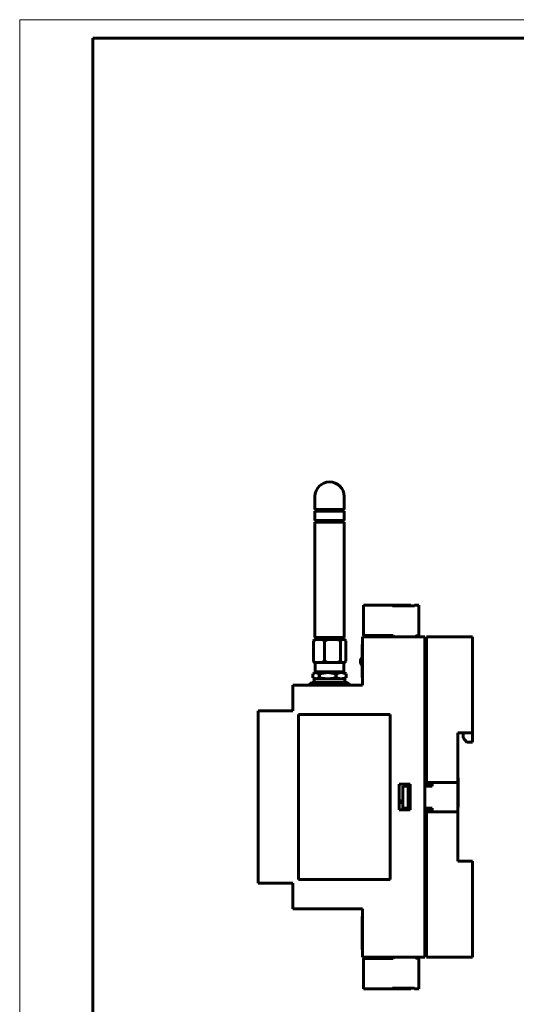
# Model space of a CAD drawing. Header units: millimetres. Extents: x 0 to 1188, y 0 to 420.
# Tile 2 of 17: x 0 to 136, y 151 to 420. Entities that reach past the tile are written whole.
import ezdxf

# ---------------------------------------------------------------- set-up
doc = ezdxf.new("R2010")
doc.units = ezdxf.units.MM
doc.linetypes.add('K5LT_BASIC', pattern=[0])
doc.linetypes.add('K5LT_THIN', pattern=[0])
doc.layers.add('Системный слой (1)', color=7, linetype='Continuous', true_color=0x909090)

# ---------------------------------------------------------------- blocks, each defined once
blk = doc.blocks.new('U129')
at = {"layer": 'Системный слой (1)', "color": 5, "linetype": 'K5LT_BASIC', "lineweight": 60, "true_color": 0x0000ff}
for p, q in [((81.65, 241.86), (82.49, 241.99)), ((82.49, 241.99), (82.95, 242.02))]:
    blk.add_line(p, q, dxfattribs=at)
blk.add_arc((81.67, 241.86), 0.016, 181.3287, 258.0288, dxfattribs=at)
blk = doc.blocks.new('U130')
at = {"layer": 'Системный слой (1)', "color": 5, "linetype": 'K5LT_BASIC', "lineweight": 60, "true_color": 0x0000ff}
blk.add_line((81.69, 242.02), (81.66, 242.01), dxfattribs=at)
blk.add_arc((81.67, 241.99), 0.0216, 114.4559, 166.3053, dxfattribs=at)
blk = doc.blocks.new('U131')
at = {"layer": 'Системный слой (1)', "color": 5, "linetype": 'K5LT_BASIC', "lineweight": 60, "true_color": 0x0000ff}
for p, q in [((84.29, 241.77), (86.79, 241.97)), ((86.79, 241.97), (86.95, 242.02))]:
    blk.add_line(p, q, dxfattribs=at)
blk = doc.blocks.new('U132')
at = {"layer": 'Системный слой (1)', "color": 5, "linetype": 'K5LT_BASIC', "lineweight": 60, "true_color": 0x0000ff}
for p, q in [((80.69, 242.02), (88.31, 242.02)), ((88.31, 242.02), (88.49, 242.02))]:
    blk.add_line(p, q, dxfattribs=at)
blk = doc.blocks.new('U133')
at = {"layer": 'Системный слой (1)', "color": 5, "linetype": 'K5LT_BASIC', "lineweight": 60, "true_color": 0x0000ff}
for p, q in [((97.09, 164.07), (98.66, 164.07)), ((108.21, 164.07), (110.59, 164.07))]:
    blk.add_line(p, q, dxfattribs=at)
blk = doc.blocks.new('U134')
at = {"layer": 'Системный слой (1)', "color": 5, "linetype": 'K5LT_BASIC', "lineweight": 60, "true_color": 0x0000ff}
for q in [(106.57, 211.05), (106.58, 211.05)]:
    blk.add_line((106.57, 211.05), q, dxfattribs=at)
blk = doc.blocks.new('U229')
at = {"color": 7, "linetype": 'K5LT_THIN', "lineweight": 18}
for p, q in [((0, 0), (0, 420)), ((0, 420), (594, 420))]:
    blk.add_line(p, q, dxfattribs=at)
at = {"color": 5, "linetype": 'K5LT_BASIC', "lineweight": 60, "true_color": 0x0000ff}
for p, q in [((20, 5), (20, 415)), ((20, 415), (589, 415))]:
    blk.add_line(p, q, dxfattribs=at)

msp = doc.modelspace()

# ---------------------------------------------------------------- linework, layer by layer
at = {"layer": 'Системный слой (1)', "color": 5, "linetype": 'K5LT_BASIC', "lineweight": 60, "true_color": 0x0000ff}
for p, q in [((80.59, 289.82), (80.59, 286.32)), ((88.59, 289.82), (88.59, 286.32)), ((88.59, 286.32), (80.59, 286.32)), ((80.59, 285.82), (80.59, 283.32)), ((88.59, 285.82), (80.59, 285.82)), ((80.84, 286.32), (80.84, 285.82)), ((88.34, 286.32), (88.34, 285.82)), ((88.59, 285.82), (88.59, 283.32)), ((88.59, 283.32), (80.59, 283.32)), ((80.59, 282.82), (80.59, 251.32)), ((88.59, 282.82), (80.59, 282.82)), ((80.84, 283.32), (80.84, 282.82)), ((88.34, 283.32), (88.34, 282.82)), ((88.59, 282.82), (88.59, 251.32)), ((101.81, 260.2), (93.83, 260.2)), ((93.83, 260.2), (93.83, 251.87)), ((101.81, 260.2), (101.81, 260)), ((106.73, 260.2), (101.81, 260.2)), ((107.73, 260), (101.81, 260)), ((106.73, 260), (106.73, 260.2)), ((106.73, 260), (106.73, 260.2)), ((106.73, 260), (106.73, 260.2)), ((106.73, 260), (106.73, 260.2)), ((108.93, 260.2), (107.73, 260.2)), ((107.73, 260), (107.73, 260.2)), ((108.93, 251.92), (108.93, 260.2)), ((108.93, 251.92), (108.93, 260.2)), ((108.93, 251.92), (108.93, 260.2)), ((108.93, 251.92), (108.93, 260.2)), ((80.2, 250.42), (80.2, 244.92)), ((80.49, 250.82), (80.85, 250.82)), ((88.59, 251.32), (80.59, 251.32)), ((80.84, 251.32), (80.84, 250.82)), ((82.57, 250.82), (80.85, 250.82)), ((82.57, 250.82), (84.18, 250.82)), ((83.23, 250.42), (83.23, 244.92)), ((86.67, 250.82), (84.18, 250.82)), ((86.67, 250.82), (87.92, 250.82)), ((87.62, 250.42), (87.62, 244.92)), ((88.69, 250.82), (87.92, 250.82)), ((88.34, 251.32), (88.34, 250.82)), ((88.99, 250.42), (88.99, 244.92)), ((93.59, 238.32), (93.59, 251.57)), ((93.59, 251.57), (110.59, 251.57)), ((93.83, 251.87), (98.55, 251.87)), ((93.83, 251.87), (98.55, 251.87)), ((93.83, 251.87), (101.95, 251.87)), ((93.83, 251.87), (98.55, 251.87)), ((102.25, 251.57), (101.95, 251.87)), ((108.21, 251.72), (108.21, 251.57)), ((108.21, 251.72), (108.21, 251.57)), ((108.21, 251.72), (108.21, 251.57)), ((108.21, 251.72), (108.21, 251.57)), ((108.31, 251.82), (108.83, 251.82)), ((108.31, 251.82), (108.83, 251.82)), ((108.31, 251.82), (108.83, 251.82)), ((108.31, 251.82), (108.83, 251.82)), ((110.59, 164.07), (110.59, 251.57)), ((111.09, 250.37), (110.59, 250.37)), ((123.59, 251.57), (111.09, 251.57)), ((111.09, 251.57), (111.09, 211.82)), ((123.59, 225.32), (123.59, 251.57)), ((93.49, 248.94), (93.49, 249.44)), ((93.59, 249.44), (93.49, 249.44)), ((93.49, 240.94), (93.49, 248.94)), ((80.85, 244.52), (80.49, 244.52)), ((80.69, 244.52), (80.69, 242.02)), ((80.85, 244.52), (81.61, 244.52)), ((81.81, 244.52), (81.61, 244.52)), ((81.65, 241.86), (81.65, 241.99)), ((81.68, 242.02), (81.66, 242.01)), ((81.81, 244.52), (82.57, 244.52)), ((84.18, 244.52), (82.57, 244.52)), ((84.18, 244.52), (85.28, 244.52)), ((85.57, 244.52), (85.28, 244.52)), ((85.57, 244.52), (86.67, 244.52)), ((87.92, 244.52), (86.67, 244.52)), ((86.95, 242.02), (86.95, 242.02)), ((86.97, 241.82), (86.97, 242.02)), ((87.92, 244.52), (88.26, 244.52)), ((88.35, 244.52), (88.26, 244.52)), ((88.35, 244.52), (88.69, 244.52)), ((88.49, 244.52), (88.49, 242.02)), ((80.03, 241.47), (80.9, 241.77)), ((80.03, 240.37), (80.03, 241.47)), ((80.9, 240.07), (80.03, 240.37)), ((80.4, 240.07), (80.4, 239.07)), ((88.78, 240.07), (80.4, 240.07)), ((80.9, 241.77), (81.77, 241.47)), ((80.9, 241.77), (80.9, 241.77)), ((84.08, 241.77), (80.9, 241.77)), ((81.77, 240.37), (80.9, 240.07)), ((80.9, 240.07), (80.9, 240.07)), ((81.66, 241.85), (81.8, 241.77)), ((81.77, 241.47), (81.84, 241.47)), ((81.77, 241.47), (81.77, 240.37)), ((81.84, 240.37), (81.77, 240.37)), ((81.84, 241.47), (84.08, 241.77)), ((81.84, 240.37), (81.84, 241.47)), ((84.08, 240.07), (81.84, 240.37)), ((87.77, 241.77), (84.08, 241.77)), ((84.08, 241.77), (84.08, 241.77)), ((84.08, 241.77), (86.32, 241.47)), ((86.32, 240.37), (84.08, 240.07)), ((84.08, 240.07), (84.08, 240.07)), ((86.32, 241.47), (86.32, 240.37)), ((86.32, 241.47), (86.4, 241.47)), ((86.4, 240.37), (86.32, 240.37)), ((86.4, 241.47), (87.77, 241.77)), ((86.4, 240.37), (86.4, 241.47)), ((87.77, 240.07), (86.4, 240.37)), ((86.85, 241.77), (86.97, 241.82)), ((86.97, 241.83), (87.07, 241.77)), ((87.77, 241.77), (87.77, 241.77)), ((87.77, 241.77), (89.14, 241.47)), ((88.29, 241.77), (87.77, 241.77)), ((89.14, 240.37), (87.77, 240.07)), ((87.77, 240.07), (87.77, 240.07)), ((88.29, 241.77), (88.29, 241.77)), ((89.15, 241.47), (88.29, 241.77)), ((88.29, 240.07), (89.15, 240.37)), ((88.29, 240.07), (88.29, 240.07)), ((88.78, 240.07), (88.78, 239.07)), ((89.14, 241.47), (89.14, 240.37)), ((89.14, 241.47), (89.15, 241.47)), ((89.15, 240.37), (89.14, 240.37)), ((89.15, 240.37), (89.15, 241.47)), ((93.49, 240.44), (93.49, 240.94)), ((93.59, 240.44), (93.49, 240.44)), ((74.59, 231.32), (74.59, 238.32)), ((74.59, 238.32), (93.59, 238.32)), ((79.79, 239.07), (79.09, 238.57)), ((82.54, 238.57), (79.09, 238.57)), ((79.09, 238.57), (79.09, 238.32)), ((82.8, 239.07), (79.79, 239.07)), ((90.09, 238.57), (82.54, 238.57)), ((89.39, 239.07), (82.8, 239.07)), ((89.39, 239.07), (90.09, 238.57)), ((90.09, 238.57), (90.09, 238.32)), ((65.09, 184.32), (65.09, 231.32)), ((65.09, 231.32), (74.59, 231.32)), ((76.09, 230.32), (76.09, 185.32)), ((101.09, 230.32), (76.09, 230.32)), ((101.09, 185.32), (101.09, 230.32)), ((119.59, 225.32), (119.59, 211.82)), ((123.59, 225.32), (119.59, 225.32)), ((121.09, 224.02), (121.09, 225.32)), ((122.09, 222.82), (121.09, 224.02)), ((123.59, 225.32), (123.59, 222.82)), ((123.59, 222.82), (122.09, 222.82)), ((119.69, 213.07), (119.59, 213.07)), ((119.69, 205.07), (119.69, 213.07)), ((103.59, 204.32), (103.59, 211.32)), ((103.59, 211.32), (106.59, 211.32)), ((104.59, 204.82), (104.59, 210.82)), ((104.59, 210.82), (106.09, 210.82)), ((105.38, 210.82), (105.38, 211.32)), ((106.09, 204.82), (106.09, 210.82)), ((106.09, 210.82), (106.59, 210.82)), ((106.57, 211.05), (106.57, 211.05)), ((106.59, 211.05), (106.57, 211.05)), ((106.57, 211.05), (106.57, 210.82)), ((106.58, 211.05), (106.58, 210.85)), ((106.59, 211.05), (106.58, 211.05)), ((106.58, 210.85), (106.59, 210.85)), ((106.59, 210.85), (106.58, 210.85)), ((106.59, 211.32), (106.59, 204.32)), ((111.09, 211.82), (110.59, 211.82)), ((110.59, 211.36), (111.95, 211.36)), ((110.59, 210.98), (110.73, 210.95)), ((110.71, 210.86), (110.59, 210.88)), ((110.59, 210.82), (112.59, 210.82)), ((110.84, 210.89), (111.95, 210.89)), ((119.59, 211.82), (111.09, 211.82)), ((111.95, 210.89), (111.95, 211.36)), ((111.95, 210.97), (112.14, 210.97)), ((111.95, 210.82), (111.95, 210.89)), ((111.95, 210.82), (111.95, 210.89)), ((112.14, 211.82), (112.14, 210.97)), ((112.14, 211.73), (112.59, 211.73)), ((112.59, 211.82), (112.59, 211.73)), ((112.59, 210.82), (112.59, 211.82)), ((119.59, 203.82), (119.59, 211.82)), ((104.59, 206.79), (103.59, 206.79)), ((104.59, 206.32), (103.59, 206.32)), ((106.59, 204.32), (103.59, 204.32)), ((104.59, 204.82), (106.09, 204.82)), ((106.09, 204.82), (106.59, 204.82)), ((110.59, 204.82), (112.59, 204.82)), ((110.99, 204.47), (110.59, 204.47)), ((110.94, 204.47), (110.94, 203.82)), ((110.99, 204.82), (110.99, 204.47)), ((110.99, 204.52), (112.59, 204.52)), ((112.59, 203.82), (112.59, 204.82)), ((112.59, 204.52), (112.59, 204.11)), ((119.69, 205.07), (119.59, 205.07)), ((110.59, 203.82), (111.09, 203.82)), ((110.94, 204.11), (112.59, 204.11)), ((110.99, 203.84), (110.94, 203.84)), ((110.99, 203.84), (110.99, 203.82)), ((111.09, 203.82), (111.09, 164.07)), ((111.09, 203.82), (119.59, 203.82)), ((119.59, 203.82), (119.59, 190.32)), ((119.59, 190.32), (123.59, 190.32)), ((123.59, 164.07), (123.59, 190.32)), ((74.59, 184.32), (65.09, 184.32)), ((74.59, 177.32), (74.59, 184.32)), ((76.09, 185.32), (101.09, 185.32)), ((93.59, 177.32), (74.59, 177.32)), ((93.49, 174.69), (93.49, 175.19)), ((93.59, 175.19), (93.49, 175.19)), ((93.59, 164.07), (93.59, 177.32)), ((93.59, 174.69), (93.59, 175.19)), ((93.49, 166.69), (93.49, 174.69)), ((93.59, 166.69), (93.59, 174.69)), ((93.49, 166.19), (93.49, 166.69)), ((93.59, 166.19), (93.59, 166.69)), ((93.59, 166.19), (93.49, 166.19)), ((110.59, 164.07), (93.59, 164.07)), ((98.69, 163.79), (98.66, 164.07)), ((101.95, 163.77), (102.25, 164.07)), ((108.21, 163.92), (108.21, 164.07)), ((111.09, 165.27), (110.59, 165.27)), ((123.59, 164.07), (111.09, 164.07)), ((93.83, 155.44), (93.83, 163.77)), ((93.83, 163.77), (101.95, 163.77)), ((108.31, 163.82), (108.83, 163.82)), ((108.93, 163.72), (108.93, 155.44)), ((101.81, 155.44), (93.83, 155.44)), ((101.81, 155.44), (93.83, 155.44)), ((101.81, 155.44), (101.81, 155.64)), ((107.73, 155.64), (101.81, 155.64)), ((101.81, 155.44), (106.73, 155.44)), ((101.81, 155.44), (106.73, 155.44)), ((101.81, 155.44), (106.73, 155.44)), ((101.81, 155.44), (106.73, 155.44)), ((101.81, 155.44), (106.73, 155.44)), ((106.73, 155.64), (106.73, 155.44)), ((106.73, 155.64), (106.73, 155.44)), ((106.73, 155.64), (106.73, 155.44)), ((107.73, 155.64), (106.73, 155.64)), ((107.73, 155.64), (107.73, 155.44)), ((108.93, 155.44), (107.73, 155.44)), ((108.93, 155.44), (107.73, 155.44))]:
    msp.add_line(p, q, dxfattribs=at)
for centre, radius, start, end in [((84.59, 289.82), 4, 90, 180), ((84.59, 289.82), 4, 0, 90), ((98.55, 251.37), 0.5, 23.6939, 90), ((98.55, 251.37), 0.5, 23.5785, 90), ((98.55, 251.37), 0.5, 23.5788, 90), ((98.55, 251.37), 0.5, 23.5789, 90), ((98.55, 251.37), 0.5, 23.5782, 90), ((98.55, 251.37), 0.5, 23.6937, 90), ((98.55, 251.37), 0.5, 23.5783, 90), ((108.31, 251.72), 0.1, 90, 180), ((108.31, 251.72), 0.1, 90, 180), ((108.31, 251.72), 0.1, 90, 180), ((108.31, 251.72), 0.1, 90, 180), ((108.83, 251.92), 0.1, 270, 0), ((108.83, 251.92), 0.1, 270, 0), ((108.83, 251.92), 0.1, 270, 0), ((108.83, 251.92), 0.1, 270, 0), ((94.49, 244.82), 1.5, 131.8086, 180), ((94.49, 244.82), 1.5, 168.7509, 180), ((94.49, 244.82), 1.5, 180, 228.1914), ((94.49, 244.82), 1.5, 180, 191.2491), ((110.69, 210.76), 0.1, 37.7657, 80), ((110.69, 210.76), 0.2, 17.8314, 80), ((98.55, 164.27), 0.5, 270, 336.4219), ((108.31, 163.92), 0.1, 180, 270), ((108.83, 163.72), 0.1, 0, 90)]:
    msp.add_arc(centre, radius, start, end, dxfattribs=at)
for points, knots in [([(80.2, 250.42), (80.26, 250.53), (80.36, 250.67), (80.46, 250.78), (80.49, 250.82)], [0, 0, 0, 0, 3.11682, 5, 5, 5, 5]), ([(80.85, 250.82), (80.74, 250.76), (80.52, 250.65), (80.3, 250.49), (80.2, 250.42)], [0, 0, 0, 0, 2.815117, 5, 5, 5, 5]), ([(83.23, 250.42), (83.08, 250.53), (82.86, 250.67), (82.65, 250.78), (82.57, 250.82)], [0, 0, 0, 0, 3.11682, 5, 5, 5, 5]), ([(84.18, 250.82), (84.01, 250.76), (83.7, 250.65), (83.37, 250.49), (83.23, 250.42)], [0, 0, 0, 0, 2.815117, 5, 5, 5, 5]), ([(87.62, 250.42), (87.42, 250.53), (87.09, 250.67), (86.78, 250.78), (86.67, 250.82)], [0, 0, 0, 0, 3.11682, 5, 5, 5, 5]), ([(87.92, 250.82), (87.87, 250.76), (87.77, 250.65), (87.67, 250.49), (87.62, 250.42)], [0, 0, 0, 0, 2.815117, 5, 5, 5, 5]), ([(88.99, 250.42), (88.93, 250.53), (88.83, 250.67), (88.73, 250.78), (88.69, 250.82)], [0, 0, 0, 0, 3.11682, 5, 5, 5, 5]), ([(80.2, 244.92), (80.34, 244.81), (80.56, 244.67), (80.78, 244.56), (80.85, 244.52)], [0, 0, 0, 0, 3.11682, 5, 5, 5, 5]), ([(80.49, 244.52), (80.44, 244.57), (80.34, 244.69), (80.24, 244.84), (80.2, 244.92)], [0, 0, 0, 0, 2.815117, 5, 5, 5, 5]), ([(82.57, 244.52), (82.69, 244.57), (82.9, 244.69), (83.13, 244.84), (83.23, 244.92)], [0, 0, 0, 0, 2.815117, 5, 5, 5, 5]), ([(83.23, 244.92), (83.43, 244.81), (83.76, 244.67), (84.07, 244.56), (84.18, 244.52)], [0, 0, 0, 0, 3.11682, 5, 5, 5, 5]), ([(86.67, 244.52), (86.84, 244.57), (87.15, 244.69), (87.48, 244.84), (87.62, 244.92)], [0, 0, 0, 0, 2.815117, 5, 5, 5, 5]), ([(87.62, 244.92), (87.69, 244.81), (87.79, 244.67), (87.88, 244.56), (87.92, 244.52)], [0, 0, 0, 0, 3.11682, 5, 5, 5, 5]), ([(88.69, 244.52), (88.75, 244.57), (88.84, 244.69), (88.94, 244.84), (88.99, 244.92)], [0, 0, 0, 0, 2.815117, 5, 5, 5, 5])]:
    msp.add_open_spline(points, degree=3, knots=knots, dxfattribs=at)

# ---------------------------------------------------------------- block references
msp.add_blockref('U229', (0, 0))
at = {"layer": 'Системный слой (1)'}
for name in ['U132', 'U129', 'U130', 'U131', 'U134', 'U133']:
    msp.add_blockref(name, (0, 0), dxfattribs=at)

doc.saveas('drawing.dxf')
